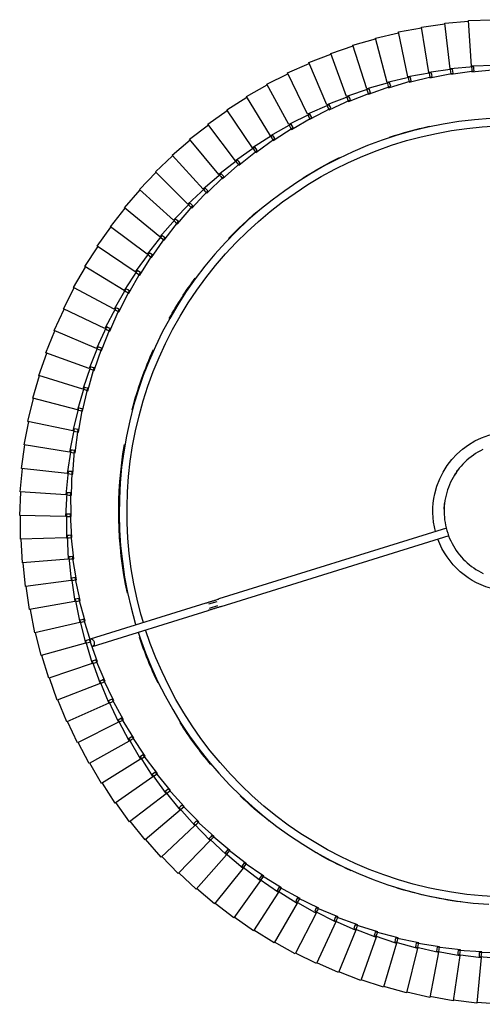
# Model space of a CAD drawing. Header units: millimetres. Extents: x 2868 to 11019, y -1415 to 7989.
# Tile 71 of 83: x 8718 to 8953, y 6944 to 7444. Entities that reach past the tile are written whole.
import ezdxf

# ---------------------------------------------------------------- set-up
doc = ezdxf.new("R2010")
doc.units = ezdxf.units.MM
doc.layers.add('E-LITE-EQPM', color=7, linetype='Continuous', lineweight=20)

# ---------------------------------------------------------------- blocks, each defined once
blk = doc.blocks.new('64314-7L   _Suspended_tensor - 64314-44-7L SAMBA Black_ribbon beige pendant lamp ø450-7L-572387-Planta_PDF Copy 1')
at = {"layer": 'E-LITE-EQPM', "color": 253, "lineweight": 25, "true_color": 0xaaaaaa}
for p, q in [((-822.75, 71.09), (-834.44, 68.39)), ((-818.26, 48.2), (-822.75, 71.09)), ((-810.85, 72.84), (-822.66, 70.7)), ((-807.46, 49.75), (-810.85, 72.84)), ((-798.88, 74.01), (-810.78, 72.44)), ((-796.6, 50.79), (-798.88, 74.01)), ((-786.86, 74.61), (-798.83, 73.61)), ((-846.23, 65.9), (-857.61, 62.09)), ((-839.56, 43.54), (-846.23, 65.9)), ((-834.55, 68.78), (-846.1, 65.52)), ((-828.96, 46.12), (-834.55, 68.78)), ((-857.75, 62.46), (-868.94, 58.11)), ((-850.02, 40.45), (-857.75, 62.46)), ((-869.1, 58.48), (-880.07, 53.59)), ((-860.32, 36.86), (-869.1, 58.48)), ((-880.24, 53.95), (-890.96, 48.55)), ((-870.44, 32.78), (-880.24, 53.95)), ((-808.51, 49.22), (-796.6, 50.79)), ((-797.67, 50.31), (-785.71, 51.3)), ((-797.62, 49.31), (-797.67, 50.31)), ((-796.56, 50.4), (-796.47, 49.4)), ((-891.15, 48.9), (-901.6, 42.98)), ((-880.34, 28.22), (-891.15, 48.9)), ((-840.52, 42.86), (-828.96, 46.12)), ((-829.95, 45.49), (-818.26, 48.2)), ((-829.76, 44.52), (-829.95, 45.49)), ((-817.72, 45.45), (-829.57, 43.54)), ((-828.87, 45.74), (-828.63, 44.77)), ((-819.27, 47.62), (-807.46, 49.75)), ((-819.13, 46.63), (-819.27, 47.62)), ((-818.99, 45.64), (-819.13, 46.63)), ((-807.05, 46.99), (-818.99, 45.64)), ((-818.18, 47.81), (-817.99, 46.82)), ((-817.99, 46.82), (-817.72, 45.45)), ((-808.41, 48.23), (-808.51, 49.22)), ((-808.31, 47.24), (-808.41, 48.23)), ((-796.33, 48.01), (-808.31, 47.24)), ((-807.4, 49.37), (-807.26, 48.37)), ((-807.26, 48.37), (-807.05, 46.99)), ((-797.57, 48.32), (-797.62, 49.31)), ((-785.57, 48.51), (-797.57, 48.32)), ((-796.47, 49.4), (-796.33, 48.01)), ((-901.81, 43.32), (-911.97, 36.91)), ((-890.02, 23.19), (-901.81, 43.32)), ((-861.21, 36.09), (-850.02, 40.45)), ((-850.95, 39.73), (-839.56, 43.54)), ((-838.76, 40.86), (-850.38, 37.81)), ((-849.89, 40.08), (-849.56, 39.13)), ((-840.28, 41.89), (-840.52, 42.86)), ((-840.04, 40.93), (-840.28, 41.89)), ((-828.29, 43.41), (-840.04, 40.93)), ((-839.45, 43.16), (-839.16, 42.2)), ((-839.16, 42.2), (-838.76, 40.86)), ((-829.57, 43.54), (-829.76, 44.52)), ((-828.63, 44.77), (-828.29, 43.41)), ((-912.19, 37.24), (-922.02, 30.35)), ((-899.45, 17.7), (-912.19, 37.24)), ((-871.29, 31.97), (-860.32, 36.86)), ((-860.88, 35.15), (-861.21, 36.09)), ((-860.55, 34.21), (-860.88, 35.15)), ((-849.09, 37.81), (-860.55, 34.21)), ((-860.17, 36.5), (-859.79, 35.56)), ((-859.79, 35.56), (-859.27, 34.27)), ((-850.66, 38.77), (-850.95, 39.73)), ((-850.38, 37.81), (-850.66, 38.77)), ((-849.56, 39.13), (-849.09, 37.81)), ((-922.27, 30.67), (-931.76, 23.32)), ((-908.6, 11.76), (-922.27, 30.67)), ((-881.16, 27.37), (-870.44, 32.78)), ((-869.26, 30.24), (-880.32, 25.56)), ((-870.91, 31.05), (-871.29, 31.97)), ((-870.54, 30.12), (-870.91, 31.05)), ((-859.27, 34.27), (-870.54, 30.12)), ((-870.27, 32.43), (-869.85, 31.51)), ((-869.85, 31.51), (-869.26, 30.24)), ((-890.79, 22.3), (-880.34, 28.22)), ((-879.05, 25.74), (-889.87, 20.54)), ((-880.74, 26.47), (-881.16, 27.37)), ((-880.32, 25.56), (-880.74, 26.47)), ((-880.16, 27.87), (-879.7, 26.98)), ((-879.7, 26.98), (-879.05, 25.74)), ((-932.01, 23.63), (-941.14, 15.83)), ((-917.45, 5.39), (-932.01, 23.63)), ((-900.17, 16.78), (-890.02, 23.19)), ((-888.61, 20.78), (-899.17, 15.06)), ((-890.33, 21.42), (-890.79, 22.3)), ((-889.87, 20.54), (-890.33, 21.42)), ((-889.82, 22.85), (-889.32, 21.98)), ((-889.32, 21.98), (-888.61, 20.78)), ((-941.41, 16.12), (-950.15, 7.89)), ((-925.99, -1.39), (-941.41, 16.12)), ((-909.28, 10.81), (-899.45, 17.7)), ((-897.92, 15.36), (-908.19, 9.14)), ((-899.67, 15.92), (-900.17, 16.78)), ((-899.17, 15.06), (-899.67, 15.92)), ((-899.23, 17.37), (-898.68, 16.53)), ((-898.68, 16.53), (-897.92, 15.36)), ((-918.09, 4.41), (-908.6, 11.76)), ((-908.73, 9.97), (-909.28, 10.81)), ((-908.37, 11.45), (-907.78, 10.63)), ((-907.78, 10.63), (-906.96, 9.5)), ((-950.44, 8.17), (-958.77, -0.47)), ((-934.19, -8.58), (-950.44, 8.17)), ((-926.58, -2.41), (-917.45, 5.39)), ((-917.21, 5.09), (-916.58, 4.3)), ((-906.96, 9.5), (-916.92, 2.79)), ((-908.19, 9.14), (-908.73, 9.97)), ((-915.71, 3.21), (-925.33, -3.96)), ((-917.5, 3.6), (-918.09, 4.41)), ((-916.92, 2.79), (-917.5, 3.6)), ((-916.58, 4.3), (-915.71, 3.21)), ((-959.07, -0.2), (-966.98, -9.23)), ((-942.04, -16.15), (-959.07, -0.2)), ((-934.73, -9.62), (-925.99, -1.39)), ((-924.15, -3.49), (-933.42, -11.12)), ((-925.96, -3.19), (-926.58, -2.41)), ((-925.33, -3.96), (-925.96, -3.19)), ((-925.73, -1.68), (-925.07, -2.44)), ((-925.07, -2.44), (-924.15, -3.49)), ((-967.29, -8.98), (-974.77, -18.37)), ((-949.52, -24.09), (-967.29, -8.98)), ((-942.53, -17.22), (-934.19, -8.58)), ((-934.07, -10.37), (-934.73, -9.62)), ((-933.73, -9.06), (-933.22, -9.58)), ((-933.22, -9.58), (-932.25, -10.58)), ((-932.25, -10.58), (-941.14, -18.65)), ((-933.42, -11.12), (-934.07, -10.37)), ((-975.09, -18.14), (-982.1, -27.88)), ((-956.61, -32.38), (-975.09, -18.14)), ((-949.96, -25.18), (-942.04, -16.15)), ((-940.01, -18.06), (-948.5, -26.55)), ((-941.84, -17.93), (-942.53, -17.22)), ((-941.14, -18.65), (-941.84, -17.93)), ((-941.76, -16.42), (-941.02, -17.11)), ((-941.02, -17.11), (-940.01, -18.06)), ((-956.99, -33.49), (-949.52, -24.09)), ((-949.22, -24.35), (-948.46, -25)), ((-948.46, -25), (-947.39, -25.9)), ((-982.43, -27.66), (-988.96, -37.74)), ((-963.29, -41.01), (-982.43, -27.66)), ((-947.39, -25.9), (-955.47, -34.79)), ((-949.23, -25.86), (-949.96, -25.18)), ((-948.5, -26.55), (-949.23, -25.86)), ((-963.62, -42.13), (-956.61, -32.38)), ((-954.39, -34.09), (-962.04, -43.35)), ((-956.23, -34.14), (-956.99, -33.49)), ((-956.3, -32.62), (-955.5, -33.24)), ((-955.47, -34.79), (-956.23, -34.14)), ((-955.5, -33.24), (-954.39, -34.09)), ((-989.31, -37.53), (-995.35, -47.9)), ((-969.55, -49.94), (-989.31, -37.53)), ((-969.82, -51.08), (-963.29, -41.01)), ((-961, -42.6), (-968.19, -52.22)), ((-962.83, -42.74), (-963.62, -42.13)), ((-962.97, -41.23), (-962.14, -41.81)), ((-962.04, -43.35), (-962.83, -42.74)), ((-962.14, -41.81), (-961, -42.6)), ((-995.7, -47.72), (-1001.24, -58.37)), ((-975.37, -59.16), (-995.7, -47.72)), ((-975.59, -60.31), (-969.55, -49.94)), ((-967.18, -51.42), (-973.9, -61.37)), ((-969, -51.65), (-969.82, -51.08)), ((-969.22, -50.15), (-968.36, -50.68)), ((-968.19, -52.22), (-969, -51.65)), ((-968.36, -50.68), (-967.18, -51.42)), ((-1001.6, -58.2), (-1006.62, -69.1)), ((-980.74, -68.65), (-1001.6, -58.2)), ((-980.91, -69.81), (-975.37, -59.16)), ((-975.03, -59.35), (-974.15, -59.85)), ((-974.15, -59.85), (-972.94, -60.53)), ((-972.94, -60.53), (-979.17, -70.79)), ((-974.75, -60.84), (-975.59, -60.31)), ((-973.9, -61.37), (-974.75, -60.84)), ((-1006.99, -68.95), (-1011.48, -80.08)), ((-985.66, -78.39), (-1006.99, -68.95)), ((-985.76, -79.56), (-980.74, -68.65)), ((-978.25, -69.91), (-983.98, -80.45)), ((-980.04, -70.3), (-980.91, -69.81)), ((-980.4, -68.83), (-979.49, -69.28)), ((-979.49, -69.28), (-978.25, -69.91)), ((-979.17, -70.79), (-980.04, -70.3)), ((-1011.86, -79.95), (-1015.81, -91.28)), ((-990.09, -88.36), (-1011.86, -79.95)), ((-990.15, -89.53), (-985.66, -78.39)), ((-983.1, -79.52), (-988.32, -90.33)), ((-984.87, -80.01), (-985.76, -79.56)), ((-985.3, -78.55), (-984.38, -78.96)), ((-983.98, -80.45), (-984.87, -80.01)), ((-984.38, -78.96), (-983.1, -79.52)), ((-994.05, -99.69), (-990.09, -88.36)), ((-987.49, -89.36), (-992.18, -100.41)), ((-989.23, -89.93), (-990.15, -89.53)), ((-989.73, -88.5), (-988.79, -88.86)), ((-988.32, -90.33), (-989.23, -89.93)), ((-988.79, -88.86), (-987.49, -89.36)), ((-1016.19, -91.17), (-1019.6, -102.68)), ((-994.05, -98.52), (-1016.19, -91.17)), ((-997.45, -110.03), (-994.05, -98.52)), ((-991.4, -99.4), (-995.56, -110.66)), ((-993.12, -100.05), (-994.05, -99.69)), ((-993.68, -98.64), (-992.72, -98.96)), ((-992.72, -98.96), (-991.4, -99.4)), ((-1019.98, -102.58), (-1022.83, -114.24)), ((-997.51, -108.86), (-1019.98, -102.58)), ((-992.18, -100.41), (-993.12, -100.05)), ((-1000.36, -120.53), (-997.51, -108.86)), ((-994.82, -109.62), (-998.44, -121.06)), ((-996.51, -110.35), (-997.45, -110.03)), ((-997.14, -108.97), (-996.17, -109.24)), ((-996.17, -109.24), (-994.82, -109.62)), ((-993.92, -107.16), (-935.3, -125.43)), ((-1023.22, -114.16), (-1025.5, -125.95)), ((-1000.47, -119.36), (-1023.22, -114.16)), ((-995.56, -110.66), (-996.51, -110.35)), ((-936.49, -129.25), (-995.11, -110.98)), ((-1002.76, -131.15), (-1000.47, -119.36)), ((-997.75, -119.98), (-1000.81, -131.59)), ((-1000.09, -119.45), (-999.11, -119.67)), ((-999.11, -119.67), (-997.75, -119.98)), ((-999.4, -120.8), (-1000.36, -120.53)), ((-998.44, -121.06), (-999.4, -120.8)), ((-1025.9, -125.89), (-1027.61, -137.77)), ((-1002.93, -129.99), (-1025.9, -125.89)), ((-1004.64, -141.87), (-1002.93, -129.99)), ((-1002.55, -130.06), (-1001.55, -130.23)), ((-930.91, -129.94), (-935.06, -128.64)), ((-934.52, -126.72), (-930.32, -128.03)), ((-928.55, -127.53), (-812.86, -163.57)), ((-1001.78, -131.37), (-1002.76, -131.15)), ((-1000.18, -130.48), (-1002.68, -142.22)), ((-1000.81, -131.59), (-1001.78, -131.37)), ((-1001.55, -130.23), (-1000.18, -130.48)), ((-814.25, -167.33), (-929.74, -131.35)), ((-1028.01, -137.73), (-1029.15, -149.68)), ((-1004.87, -140.72), (-1028.01, -137.73)), ((-1006.01, -152.67), (-1004.87, -140.72)), ((-1003.66, -142.05), (-1004.64, -141.87)), ((-1004.48, -140.77), (-1003.48, -140.9)), ((-1002.1, -141.08), (-1004.03, -152.93)), ((-1002.68, -142.22), (-1003.66, -142.05)), ((-1003.48, -140.9), (-1002.1, -141.08)), ((-1029.55, -149.66), (-1030.12, -161.65)), ((-1006.29, -151.53), (-1029.55, -149.66)), ((-1006.86, -163.53), (-1006.29, -151.53)), ((-1005.02, -152.8), (-1006.01, -152.67)), ((-1005.91, -151.57), (-1004.9, -151.65)), ((-1004.03, -152.93), (-1005.02, -152.8)), ((-1004.9, -151.65), (-1003.51, -151.76)), ((-1003.51, -151.76), (-1004.87, -163.69)), ((-1007.2, -162.4), (-1030.52, -161.65)), ((-1030.52, -161.65), (-1030.51, -173.65)), ((-1007.19, -174.41), (-1007.2, -162.4)), ((-1005.87, -163.61), (-1006.86, -163.53)), ((-1006.81, -162.42), (-1005.8, -162.45)), ((-1004.87, -163.69), (-1005.87, -163.61)), ((-1005.8, -162.45), (-1004.41, -162.49)), ((-1004.41, -162.49), (-1005.19, -174.48)), ((-1007.58, -173.3), (-1030.91, -173.67)), ((-1030.91, -173.67), (-1030.32, -185.66)), ((-1006.99, -185.3), (-1007.58, -173.3)), ((-1007.19, -173.3), (-1006.18, -173.28)), ((-1006.19, -174.44), (-1007.19, -174.41)), ((-1005.19, -174.48), (-1006.19, -174.44)), ((-1006.18, -173.28), (-1004.79, -173.26)), ((-1004.79, -173.26), (-1005, -185.27)), ((-1007.44, -184.21), (-1030.72, -185.69)), ((-1006.28, -196.16), (-1007.44, -184.21)), ((-1007.05, -184.19), (-1006.04, -184.12)), ((-1006.04, -184.12), (-1004.65, -184.03)), ((-1004.65, -184.03), (-1004.28, -196.03)), ((-1030.72, -185.69), (-1029.56, -197.64)), ((-1006, -185.28), (-1006.99, -185.3)), ((-1005, -185.27), (-1006, -185.28)), ((-1006.38, -195.05), (-1005.38, -194.94)), ((-1005.38, -194.94), (-1003.99, -194.79)), ((-1003.99, -194.79), (-1003.05, -206.76)), ((-1006.77, -195.1), (-1029.96, -197.69)), ((-1029.96, -197.69), (-1028.23, -209.58)), ((-1005.04, -206.98), (-1006.77, -195.1)), ((-1005.28, -196.1), (-1006.28, -196.16)), ((-1004.28, -196.03), (-1005.28, -196.1)), ((-1005.58, -205.94), (-1028.62, -209.65)), ((-1028.62, -209.65), (-1026.32, -221.43)), ((-1003.28, -217.72), (-1005.58, -205.94)), ((-1005.2, -205.88), (-1004.2, -205.72)), ((-1004.05, -206.87), (-1005.04, -206.98)), ((-1004.2, -205.72), (-1002.82, -205.5)), ((-1003.05, -206.76), (-1004.05, -206.87)), ((-1002.82, -205.5), (-1001.31, -217.41)), ((-1003.87, -216.71), (-1026.71, -221.52)), ((-1001.01, -228.37), (-1003.87, -216.71)), ((-1003.49, -216.63), (-1002.51, -216.42)), ((-1002.3, -217.56), (-1003.28, -217.72)), ((-1002.51, -216.42), (-1001.14, -216.14)), ((-1001.31, -217.41), (-1002.3, -217.56)), ((-1001.14, -216.14), (-999.06, -227.96)), ((-1026.71, -221.52), (-1023.84, -233.18)), ((-1001.65, -227.39), (-1024.23, -233.29)), ((-1001.65, -227.39), (-1001.4, -227.32)), ((-998.23, -238.9), (-1001.65, -227.39)), ((-1001.28, -227.29), (-1000.3, -227.04)), ((-1000.03, -228.17), (-1001.01, -228.37)), ((-1000.3, -227.04), (-998.95, -226.68)), ((-999.06, -227.96), (-1000.03, -228.17)), ((-998.95, -226.68), (-996.3, -238.39)), ((-1024.23, -233.29), (-1020.81, -244.8)), ((-998.92, -237.95), (-1021.19, -244.93)), ((-994.95, -249.28), (-998.92, -237.95)), ((-998.55, -237.83), (-997.59, -237.53)), ((-997.27, -238.65), (-998.23, -238.9)), ((-997.59, -237.53), (-996.25, -237.11)), ((-996.3, -238.39), (-997.27, -238.65)), ((-996.25, -237.11), (-993.05, -248.68)), ((-1021.19, -244.93), (-1017.22, -256.26)), ((-995.68, -248.37), (-1017.59, -256.4)), ((-991.17, -259.49), (-995.68, -248.37)), ((-995.32, -248.23), (-994.37, -247.88)), ((-994, -248.98), (-994.95, -249.28)), ((-994.37, -247.88), (-993.06, -247.4)), ((-993.05, -248.68), (-994, -248.98)), ((-993.06, -247.4), (-989.3, -258.81)), ((-1017.59, -256.4), (-1013.08, -267.53)), ((-991.95, -258.61), (-1013.44, -267.69)), ((-986.91, -269.51), (-991.95, -258.61)), ((-991.59, -258.46), (-990.66, -258.07)), ((-990.24, -259.15), (-991.17, -259.49)), ((-990.66, -258.07), (-989.38, -257.53)), ((-989.3, -258.81), (-990.24, -259.15)), ((-989.38, -257.53), (-985.07, -268.74)), ((-1013.44, -267.69), (-1008.41, -278.59)), ((-987.73, -268.67), (-1008.76, -278.77)), ((-982.18, -279.32), (-987.73, -268.67)), ((-987.38, -268.5), (-986.47, -268.07)), ((-985.99, -269.12), (-986.91, -269.51)), ((-986.47, -268.07), (-985.21, -267.46)), ((-985.07, -268.74), (-985.99, -269.12)), ((-985.21, -267.46), (-980.38, -278.45)), ((-1008.76, -278.77), (-1003.21, -289.42)), ((-983.03, -278.52), (-1003.56, -289.61)), ((-976.97, -288.88), (-983.03, -278.52)), ((-982.69, -278.33), (-981.8, -277.85)), ((-981.28, -278.88), (-982.18, -279.32)), ((-981.8, -277.85), (-980.57, -277.19)), ((-980.38, -278.45), (-981.28, -278.88)), ((-980.57, -277.19), (-975.22, -287.93)), ((-1003.56, -289.61), (-997.5, -299.98)), ((-977.87, -288.12), (-997.83, -300.19)), ((-971.32, -298.18), (-977.87, -288.12)), ((-977.53, -287.92), (-976.67, -287.4)), ((-976.1, -288.41), (-976.97, -288.88)), ((-976.67, -287.4), (-975.48, -286.68)), ((-975.22, -287.93), (-976.1, -288.41)), ((-975.48, -286.68), (-969.61, -297.15)), ((-972.25, -297.47), (-991.61, -310.49)), ((-965.22, -307.21), (-972.25, -297.47)), ((-971.92, -297.25), (-971.09, -296.69)), ((-970.46, -297.67), (-971.32, -298.18)), ((-971.09, -296.69), (-969.93, -295.91)), ((-969.61, -297.15), (-970.46, -297.67)), ((-969.93, -295.91), (-963.56, -306.09)), ((-997.83, -300.19), (-991.29, -310.26)), ((-965.06, -305.7), (-963.94, -304.87)), ((-963.94, -304.87), (-957.1, -314.73)), ((-966.18, -306.54), (-984.9, -320.47)), ((-958.7, -315.92), (-966.18, -306.54)), ((-965.87, -306.3), (-965.06, -305.7)), ((-964.39, -306.65), (-965.22, -307.21)), ((-963.56, -306.09), (-964.39, -306.65)), ((-991.61, -310.49), (-984.59, -320.22)), ((-959.39, -315.05), (-958.61, -314.41)), ((-958.61, -314.41), (-957.53, -313.53)), ((-957.1, -314.73), (-957.9, -315.33)), ((-957.53, -313.53), (-950.22, -323.05)), ((-959.69, -315.3), (-977.72, -330.12)), ((-951.77, -324.32), (-959.69, -315.3)), ((-957.9, -315.33), (-958.7, -315.92)), ((-984.9, -320.47), (-977.42, -329.86)), ((-952.79, -323.75), (-970.08, -339.41)), ((-944.44, -332.37), (-952.79, -323.75)), ((-952.5, -323.48), (-951.75, -322.81)), ((-951, -323.69), (-951.77, -324.32)), ((-951.75, -322.81), (-950.72, -321.87)), ((-950.22, -323.05), (-951, -323.69)), ((-950.72, -321.87), (-942.96, -331.03)), ((-977.72, -330.12), (-969.79, -339.13)), ((-944.5, -330.86), (-943.51, -329.88)), ((-943.51, -329.88), (-935.32, -338.66)), ((-945.49, -331.85), (-962.01, -348.32)), ((-936.73, -340.06), (-945.49, -331.85)), ((-945.21, -331.57), (-944.5, -330.86)), ((-943.7, -331.7), (-944.44, -332.37)), ((-942.96, -331.03), (-943.7, -331.7)), ((-970.08, -339.41), (-961.73, -348.03)), ((-937.8, -339.59), (-953.52, -356.84)), ((-928.67, -347.38), (-937.8, -339.59)), ((-937.54, -339.3), (-936.86, -338.56)), ((-936.86, -338.56), (-935.92, -337.53)), ((-936.03, -339.36), (-936.73, -340.06)), ((-935.32, -338.66), (-936.03, -339.36)), ((-935.92, -337.53), (-927.32, -345.9)), ((-928.87, -345.88), (-927.98, -344.8)), ((-927.98, -344.8), (-918.99, -352.76)), ((-962.01, -348.32), (-953.26, -356.54)), ((-929.76, -346.96), (-944.63, -364.94)), ((-920.26, -354.29), (-929.76, -346.96)), ((-929.51, -346.66), (-928.87, -345.88)), ((-927.99, -346.64), (-928.67, -347.38)), ((-927.32, -345.9), (-927.99, -346.64)), ((-921.37, -353.93), (-935.36, -372.6)), ((-911.53, -360.8), (-921.37, -353.93)), ((-921.14, -353.61), (-920.53, -352.81)), ((-920.53, -352.81), (-919.7, -351.69)), ((-919.62, -353.53), (-920.26, -354.29)), ((-919.7, -351.69), (-910.33, -359.2)), ((-918.99, -352.76), (-919.62, -353.53)), ((-953.52, -356.84), (-944.38, -364.63)), ((-912.44, -360.16), (-911.87, -359.33)), ((-911.87, -359.33), (-911.09, -358.17)), ((-910.93, -360), (-911.53, -360.8)), ((-911.09, -358.17), (-901.38, -365.23)), ((-910.33, -359.2), (-910.93, -360)), ((-944.63, -364.94), (-935.13, -372.28)), ((-912.66, -360.49), (-925.73, -379.81)), ((-902.49, -366.88), (-912.66, -360.49)), ((-902.91, -365.43), (-902.18, -364.23)), ((-902.18, -364.23), (-892.14, -370.81)), ((-903.64, -366.62), (-915.77, -386.55)), ((-893.18, -372.52), (-903.64, -366.62)), ((-903.44, -366.29), (-902.91, -365.43)), ((-901.93, -366.05), (-902.49, -366.88)), ((-901.38, -365.23), (-901.93, -366.05)), ((-893.67, -371.09), (-893, -369.86)), ((-893, -369.86), (-882.65, -375.95)), ((-935.36, -372.6), (-925.51, -379.48)), ((-894.33, -372.31), (-905.5, -392.8)), ((-883.61, -377.7), (-894.33, -372.31)), ((-894.15, -371.97), (-893.67, -371.09)), ((-892.66, -371.67), (-893.18, -372.52)), ((-892.14, -370.81), (-892.66, -371.67)), ((-884.16, -376.3), (-883.55, -375.04)), ((-883.55, -375.04), (-872.92, -380.63)), ((-925.73, -379.81), (-915.57, -386.21)), ((-884.77, -377.55), (-894.93, -398.56)), ((-873.79, -382.42), (-884.77, -377.55)), ((-884.6, -377.2), (-884.16, -376.3)), ((-883.13, -376.83), (-883.61, -377.7)), ((-882.65, -375.95), (-883.13, -376.83)), ((-874.41, -381.04), (-873.87, -379.76)), ((-873.87, -379.76), (-862.98, -384.83)), ((-874.96, -382.33), (-884.11, -403.8)), ((-863.77, -386.66), (-874.96, -382.33)), ((-874.81, -381.97), (-874.41, -381.04)), ((-873.36, -381.52), (-873.79, -382.42)), ((-872.92, -380.63), (-873.36, -381.52)), ((-864.45, -385.32), (-863.97, -384.01)), ((-863.97, -384.01), (-852.85, -388.55)), ((-862.98, -384.83), (-863.37, -385.75)), ((-915.77, -386.55), (-905.31, -392.45)), ((-864.94, -386.63), (-873.04, -408.51)), ((-853.55, -390.42), (-864.94, -386.63)), ((-864.8, -386.26), (-864.45, -385.32)), ((-863.37, -385.75), (-863.77, -386.66)), ((-854.6, -390.07), (-854.3, -389.11)), ((-854.3, -389.11), (-853.88, -387.78)), ((-853.88, -387.78), (-842.56, -391.78)), ((-853.2, -389.49), (-853.55, -390.42)), ((-852.85, -388.55), (-853.2, -389.49)), ((-905.5, -392.8), (-894.77, -398.19)), ((-854.72, -390.44), (-861.76, -412.69)), ((-843.16, -393.68), (-854.72, -390.44)), ((-844.33, -393.76), (-850.3, -416.32)), ((-832.63, -396.44), (-844.33, -393.76)), ((-844.23, -393.38), (-843.97, -392.41)), ((-843.97, -392.41), (-843.61, -391.06)), ((-843.61, -391.06), (-832.12, -394.51)), ((-842.86, -392.73), (-843.16, -393.68)), ((-842.56, -391.78), (-842.86, -392.73)), ((-833.5, -395.21), (-833.21, -393.84)), ((-833.21, -393.84), (-821.56, -396.74)), ((-832.12, -394.51), (-832.37, -395.48)), ((-894.93, -398.56), (-883.96, -403.42)), ((-833.79, -396.57), (-838.67, -419.39)), ((-821.97, -398.69), (-833.79, -396.57)), ((-833.71, -396.19), (-833.5, -395.21)), ((-832.37, -395.48), (-832.63, -396.44)), ((-823.13, -398.88), (-826.91, -421.91)), ((-811.22, -400.43), (-823.13, -398.88)), ((-823.07, -398.5), (-822.9, -397.5)), ((-822.9, -397.5), (-822.68, -396.12)), ((-822.68, -396.12), (-810.9, -398.46)), ((-821.76, -397.72), (-821.97, -398.69)), ((-821.56, -396.74), (-821.76, -397.72)), ((-812.33, -400.29), (-812.21, -399.28)), ((-812.21, -399.28), (-812.05, -397.9)), ((-812.05, -397.9), (-800.18, -399.66)), ((-811.06, -399.44), (-811.22, -400.43)), ((-810.9, -398.46), (-811.06, -399.44)), ((-801.45, -400.55), (-801.35, -399.16)), ((-801.35, -399.16), (-789.41, -400.35)), ((-800.18, -399.66), (-800.29, -400.66)), ((-884.11, -403.8), (-872.91, -408.13)), ((-812.37, -400.67), (-815.04, -423.85)), ((-800.4, -401.65), (-812.37, -400.67)), ((-801.54, -401.95), (-803.09, -425.23)), ((-789.54, -402.35), (-801.54, -401.95)), ((-801.51, -401.56), (-801.45, -400.55)), ((-800.29, -400.66), (-800.4, -401.65)), ((-873.04, -408.51), (-861.65, -412.3)), ((-861.76, -412.69), (-850.2, -415.93)), ((-850.3, -416.32), (-838.59, -419)), ((-838.67, -419.39), (-826.85, -421.51)), ((-826.91, -421.91), (-815, -423.45)), ((-815.04, -423.85), (-803.07, -424.83)), ((-803.09, -425.23), (-791.09, -425.63))]:
    blk.add_line(p, q, dxfattribs=at)
at = {"layer": 'E-LITE-EQPM', "color": 253, "lineweight": 25, "true_color": 0xaaaaaa, "flags": 128}
for points in [[(-824.39, 19.3), (-816.55, 20.9), (-808.66, 22.19), (-800.72, 23.16), (-792.75, 23.81)], [(-788.27, 20.03), (-796.1, 19.56), (-803.9, 18.78), (-811.66, 17.69), (-819.37, 16.28), (-823.51, 15.4)], [(-970.78, -114.52), (-969.8, -111.45), (-967.07, -103.92), (-964.05, -96.52), (-960.73, -89.24), (-957.13, -82.1), (-953.24, -75.11), (-949.07, -68.28), (-944.64, -61.62), (-939.94, -55.15), (-934.99, -48.87), (-929.79, -42.79), (-924.35, -36.92), (-918.68, -31.28), (-912.79, -25.87), (-906.69, -20.69), (-900.38, -15.77), (-893.89, -11.1), (-887.21, -6.7), (-880.36, -2.56), (-873.35, 1.3), (-866.2, 4.87), (-858.9, 8.15), (-851.49, 11.15), (-843.95, 13.84), (-836.32, 16.22), (-828.59, 18.31), (-824.39, 19.3)], [(-823.51, 15.4), (-831.12, 13.52), (-838.66, 11.34), (-846.09, 8.87), (-853.43, 6.09), (-860.64, 3.03), (-867.73, -0.32), (-874.68, -3.95), (-881.47, -7.86), (-888.11, -12.03), (-894.57, -16.47), (-900.85, -21.16), (-906.94, -26.1), (-912.82, -31.28), (-918.5, -36.69), (-923.95, -42.32), (-929.17, -48.16), (-934.16, -54.21), (-938.9, -60.46), (-943.39, -66.89), (-947.61, -73.49), (-951.57, -80.26), (-955.25, -87.18), (-958.66, -94.24), (-961.78, -101.43), (-964.61, -108.74), (-966.99, -115.72)], [(-792.12, -375.46), (-800.1, -374.83), (-808.04, -373.89), (-815.94, -372.62), (-823.78, -371.05), (-831.55, -369.16), (-839.25, -366.96), (-846.84, -364.45), (-854.33, -361.65), (-861.71, -358.55), (-868.95, -355.15), (-876.05, -351.47), (-883, -347.5), (-889.78, -343.26), (-896.39, -338.76), (-902.81, -333.99), (-909.04, -328.97), (-915.06, -323.71), (-920.87, -318.2), (-926.45, -312.47), (-931.8, -306.53), (-936.91, -300.37), (-941.76, -294.01), (-946.36, -287.47), (-950.69, -280.74), (-954.75, -273.85), (-958.54, -266.8), (-962.03, -259.61), (-965.24, -252.28), (-968.15, -244.83), (-970.76, -237.26), (-973.06, -229.61), (-975.06, -221.86), (-976.75, -214.04), (-978.12, -206.16), (-979.18, -198.23), (-979.91, -190.26), (-980.33, -182.28), (-980.43, -174.28), (-980.21, -166.28), (-979.67, -158.3), (-978.81, -150.35), (-977.63, -142.44), (-976.14, -134.58), (-974.34, -126.78), (-972.22, -119.07), (-971.92, -118.13)], [(-968.08, -119.33), (-969.38, -123.67), (-971.31, -131.27), (-972.94, -138.94), (-974.26, -146.67), (-975.27, -154.44), (-975.97, -162.25), (-976.35, -170.08), (-976.42, -177.92), (-976.18, -185.75), (-975.63, -193.57), (-974.76, -201.36), (-973.59, -209.11), (-972.1, -216.81), (-970.31, -224.44), (-968.21, -231.99), (-965.81, -239.46), (-963.12, -246.82), (-960.13, -254.07), (-956.86, -261.19), (-953.3, -268.18), (-949.47, -275.02), (-945.37, -281.7), (-941, -288.21), (-936.38, -294.54), (-931.51, -300.68), (-926.39, -306.62), (-921.04, -312.35), (-915.47, -317.87), (-909.68, -323.15), (-903.69, -328.2), (-897.49, -333.01), (-891.11, -337.56), (-884.56, -341.86), (-877.83, -345.89), (-870.95, -349.65), (-863.93, -353.13), (-856.77, -356.33), (-849.49, -359.23), (-842.1, -361.85), (-834.61, -364.17), (-827.04, -366.18), (-819.39, -367.89), (-811.67, -369.3), (-803.91, -370.39), (-796.11, -371.17), (-788.28, -371.64)], [(-936.49, -129.25), (-936.21, -129.33), (-935.93, -129.42), (-935.63, -129.51), (-935.33, -129.61), (-935.01, -129.7), (-934.69, -129.81), (-934.36, -129.91), (-934.02, -130.01), (-933.68, -130.12), (-933.33, -130.23), (-932.97, -130.34), (-932.61, -130.45), (-932.24, -130.57), (-931.87, -130.68), (-931.5, -130.8), (-931.12, -130.92), (-930.74, -131.04), (-930.36, -131.15), (-929.98, -131.27), (-929.74, -131.35)], [(-928.55, -127.53), (-928.93, -127.41), (-929.31, -127.29), (-929.69, -127.17), (-930.07, -127.06), (-930.44, -126.94), (-930.82, -126.82), (-931.19, -126.71), (-931.55, -126.59), (-931.91, -126.48), (-932.26, -126.37), (-932.61, -126.26), (-932.96, -126.16), (-933.29, -126.05), (-933.62, -125.95), (-933.94, -125.85), (-934.25, -125.75), (-934.55, -125.66), (-934.84, -125.57), (-935.12, -125.48), (-935.3, -125.43)], [(-795.79, -207.26), (-797.04, -206.62), (-798.26, -205.93), (-799.45, -205.2), (-800.61, -204.41), (-801.74, -203.58), (-802.83, -202.71), (-803.89, -201.79), (-804.91, -200.83), (-805.89, -199.84), (-806.83, -198.8), (-807.73, -197.73), (-808.58, -196.62), (-809.39, -195.48), (-810.16, -194.3), (-810.87, -193.1), (-811.54, -191.87), (-812.16, -190.61), (-812.72, -189.33), (-813.24, -188.03), (-813.7, -186.71), (-814.11, -185.37), (-814.47, -184.02), (-814.77, -182.65), (-815.01, -181.27), (-815.21, -179.88), (-815.34, -178.49), (-815.42, -177.09), (-815.44, -175.69), (-815.41, -174.29), (-815.32, -172.9), (-815.18, -171.5), (-814.98, -170.12), (-814.72, -168.74), (-814.41, -167.38), (-814.05, -166.03), (-813.63, -164.69), (-813.16, -163.37), (-812.64, -162.07), (-812.06, -160.8), (-811.44, -159.54), (-810.76, -158.32), (-810.04, -157.12), (-809.27, -155.95), (-808.45, -154.81), (-807.59, -153.71), (-806.68, -152.64), (-805.74, -151.61), (-804.75, -150.62), (-803.72, -149.67), (-802.66, -148.76), (-801.56, -147.89), (-800.42, -147.07), (-799.26, -146.29), (-798.06, -145.56), (-796.84, -144.88), (-795.59, -144.25)]]:
    blk.add_lwpolyline(points, dxfattribs=at)
at = {"layer": 'E-LITE-EQPM', "color": 253, "lineweight": 25, "true_color": 0xaaaaaa}
for radius, start, end in [(200.2, 97.6267, 102.6948), (200.2, 102.6948, 108.133), (200.2, 114.2361, 119.9115), (200.2, 128.2171, 133.8235), (200.2, 140.0323, 147.596), (200.2, 154.137, 161.3555), (200.2, 168.0039, 189.7864), (40.71, 45.53, 159.7959), (40.71, 165.4672, 192.6948), (35, 181.9844, 187.5609), (40.71, 192.6948, 279.8472), (35, 211.8495, 216.516), (200.2, 194.9262, 204.2579), (200.2, 209.3311, 216.3069), (200.2, 223.8251, 230.0239), (200.2, 237.8304, 243.892), (200.2, 251.7304, 257.7669)]:
    blk.add_arc((-780.44, -175.81), radius, start, end, dxfattribs=at)
for start_param, end_param in [(3.141593, 6.283185), (0, 0.261799)]:
    blk.add_ellipse((-994.51, -109.07), major_axis=(0.59, 1.91), ratio=0.707107, start_param=start_param, end_param=end_param, dxfattribs=at)

msp = doc.modelspace()

# ---------------------------------------------------------------- block references
at = {"layer": 'E-LITE-EQPM', "color": 253, "lineweight": 25, "true_color": 0xaaaaaa, "extrusion": (0, 0, -1), "rotation": 179.9999950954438}
msp.add_blockref('64314-7L   _Suspended_tensor - 64314-44-7L SAMBA Black_ribbon beige pendant lamp ø450-7L-572387-Planta_PDF Copy 1', (-9748.88, 7018.11), dxfattribs=at)

doc.saveas('drawing.dxf')
